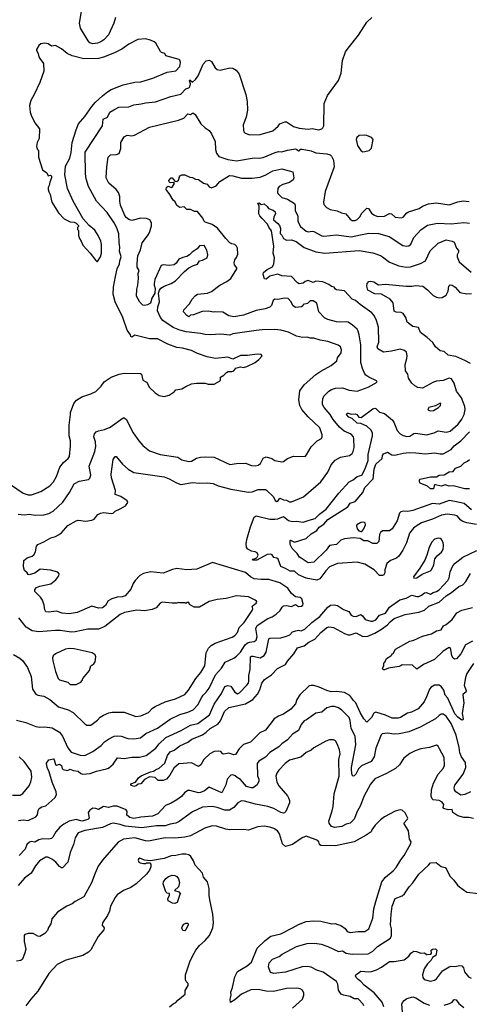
# Model space of a CAD drawing. Extents: x 1966327 to 2147849, y 395140 to 552178.
# Tile 195 of 256: x 2025529 to 2030121, y 514652 to 524721. Entities that reach past the tile are written whole.
import ezdxf

# ---------------------------------------------------------------- set-up
doc = ezdxf.new("R2010")
doc.units = 0

msp = doc.modelspace()

# ---------------------------------------------------------------- linework, layer by layer
at = {"layer": '0CON20XD'}
for points in [[(2026506, 524745), (2026492, 524685), (2026437, 524565), (2026387, 524515), (2026356, 524495), (2026325, 524481), (2026275, 524473), (2026245, 524484), (2026227, 524505), (2026150, 524635), (2026140, 524685), (2026166, 524846)], [(2025744, 519896), (2025835, 519955), (2025875, 519994), (2025905, 520051), (2025939, 520145), (2025975, 520194), (2026024, 520235), (2026036, 520255), (2026048, 520365), (2026046, 520415), (2026034, 520465), (2026034, 520575), (2026049, 520685), (2026046, 520706), (2026083, 520797), (2026109, 520831), (2026162, 520865), (2026255, 520894), (2026305, 520919), (2026361, 520975), (2026393, 521017), (2026464, 521066), (2026545, 521098), (2026595, 521106), (2026764, 521104), (2026773, 521095), (2026787, 521035), (2026823, 521013), (2026835, 521002), (2026850, 520965), (2026914, 520904), (2026955, 520877), (2027005, 520867), (2027055, 520883), (2027106, 520914), (2027124, 520936), (2027184, 520946), (2027225, 520971), (2027285, 520996), (2027335, 521003), (2027425, 521003), (2027455, 520993), (2027515, 520993), (2027570, 521025), (2027580, 521035), (2027580, 521065), (2027613, 521087), (2027640, 521115), (2027658, 521122), (2027695, 521122), (2027715, 521132), (2027735, 521158), (2027785, 521170), (2027815, 521163), (2027850, 521175), (2027934, 521216), (2027972, 521245), (2028007, 521283), (2027995, 521298), (2027955, 521300), (2027855, 521286), (2027784, 521286), (2027705, 521250), (2027655, 521271), (2027528, 521258), (2027445, 521274), (2027345, 521309), (2027285, 521338), (2027193, 521363), (2027135, 521368), (2027043, 521403), (2026935, 521457), (2026855, 521459), (2026705, 521494), (2026675, 521476), (2026665, 521482), (2026660, 521500), (2026627, 521547), (2026581, 521675), (2026503, 521835), (2026485, 521915), (2026487, 521985), (2026506, 522095), (2026525, 522175), (2026549, 522225), (2026550, 522255), (2026564, 522295), (2026547, 522355), (2026552, 522395), (2026544, 522444), (2026543, 522533), (2026522, 522592), (2026495, 522645), (2026421, 522751), (2026313, 522865), (2026232, 523015), (2026209, 523095), (2026201, 523145), (2026199, 523365), (2026373, 523635), (2026383, 523705), (2026426, 523725), (2026449, 523775), (2026489, 523801), (2026543, 523827), (2026645, 523831), (2026695, 523851), (2026771, 523861), (2026815, 523871), (2026915, 523880), (2027074, 523936), (2027175, 523959), (2027225, 524014), (2027255, 524024), (2027266, 524035), (2027274, 524065), (2027262, 524095), (2027265, 524105), (2027294, 524084), (2027325, 524109), (2027352, 524148), (2027404, 524265), (2027435, 524301), (2027465, 524309), (2027489, 524295), (2027525, 524230), (2027545, 524211), (2027575, 524204), (2027675, 524228), (2027705, 524224), (2027741, 524205), (2027772, 524165), (2027839, 523955), (2027852, 523885), (2027856, 523795), (2027841, 523725), (2027811, 523645), (2027815, 523590), (2027819, 523575), (2027831, 523561), (2027880, 523545), (2027985, 523548), (2028113, 523585), (2028168, 523632), (2028185, 523656), (2028237, 523677), (2028255, 523677), (2028325, 523630), (2028385, 523611), (2028475, 523603), (2028515, 523607), (2028585, 523596), (2028614, 523606), (2028626, 523614), (2028634, 523635), (2028639, 523865), (2028673, 523947), (2028785, 524098), (2028811, 524175), (2028826, 524305), (2028856, 524394), (2028885, 524431), (2028988, 524562), (2029074, 524695), (2029126, 524745)], [(2026325, 522250), (2026353, 522295), (2026364, 522335), (2026366, 522424), (2026358, 522458), (2026331, 522515), (2026295, 522570), (2026238, 522618), (2026177, 522685), (2026076, 522865), (2026016, 522996), (2025989, 523135), (2025998, 523225), (2026040, 523305), (2026053, 523363), (2026064, 523465), (2026104, 523596), (2026131, 523655), (2026195, 523732), (2026267, 523835), (2026303, 523877), (2026375, 523944), (2026425, 523985), (2026464, 524006), (2026585, 524056), (2026705, 524083), (2026765, 524087), (2026888, 524122), (2027035, 524184), (2027125, 524198), (2027165, 524243), (2027170, 524285), (2027166, 524306), (2027158, 524315), (2027022, 524352), (2027010, 524375), (2026976, 524386), (2026967, 524395), (2026920, 524480), (2026902, 524495), (2026865, 524513), (2026815, 524524), (2026735, 524519), (2026645, 524472), (2026571, 524419), (2026497, 524383), (2026385, 524338), (2026335, 524325), (2026185, 524321), (2026065, 524352), (2026015, 524377), (2025955, 524422), (2025896, 524456), (2025855, 524452), (2025820, 524475), (2025785, 524480), (2025745, 524473), (2025724, 524456), (2025700, 524415), (2025701, 524405), (2025718, 524375), (2025723, 524343), (2025733, 524323), (2025772, 524275), (2025777, 524195), (2025735, 524078), (2025678, 523955), (2025642, 523895), (2025628, 523845), (2025636, 523775), (2025646, 523746), (2025683, 523665), (2025730, 523605), (2025728, 523505), (2025708, 523465), (2025702, 523425), (2025710, 523395), (2025720, 523385), (2025720, 523315), (2025760, 523185), (2025806, 523156), (2025820, 523125), (2025845, 523130), (2025852, 523122), (2025852, 523105), (2025835, 523060), (2025831, 523025), (2025820, 523005), (2025820, 522985), (2025825, 522960), (2025840, 522935), (2025858, 522855), (2025926, 522746), (2025984, 522684), (2026043, 522653), (2026085, 522650), (2026105, 522640), (2026130, 522615), (2026130, 522605), (2026120, 522595), (2026120, 522575), (2026130, 522565), (2026130, 522515), (2026138, 522485), (2026157, 522457), (2026172, 522415), (2026248, 522335), (2026305, 522260), (2026315, 522250), (2026325, 522250)], [(2027374, 520246), (2027425, 520252), (2027515, 520246), (2027675, 520172), (2027745, 520183), (2027835, 520187), (2027895, 520162), (2027935, 520160), (2027965, 520167), (2027988, 520182), (2028015, 520236), (2028045, 520252), (2028105, 520234), (2028135, 520213), (2028205, 520199), (2028225, 520203), (2028265, 520233), (2028325, 520259), (2028444, 520256), (2028460, 520270), (2028505, 520352), (2028567, 520413), (2028610, 520440), (2028619, 520455), (2028620, 520475), (2028595, 520546), (2028475, 520661), (2028412, 520735), (2028390, 520775), (2028381, 520835), (2028391, 520925), (2028435, 520986), (2028555, 521093), (2028605, 521128), (2028712, 521185), (2028767, 521233), (2028776, 521265), (2028811, 521315), (2028817, 521345), (2028806, 521375), (2028783, 521393), (2028675, 521429), (2028598, 521445), (2028535, 521466), (2028495, 521464), (2028465, 521474), (2028417, 521473), (2028355, 521485), (2028275, 521526), (2028195, 521545), (2028135, 521553), (2028005, 521551), (2027944, 521544), (2027705, 521509), (2027675, 521494), (2027583, 521507), (2027475, 521499), (2027425, 521502), (2027375, 521513), (2027229, 521529), (2027165, 521545), (2027095, 521573), (2026992, 521645), (2026966, 521675), (2026936, 521745), (2026941, 521785), (2026958, 521835), (2026947, 521925), (2026956, 521954), (2026970, 521975), (2027003, 521997), (2027076, 522024), (2027120, 522050), (2027213, 522147), (2027257, 522183), (2027305, 522209), (2027345, 522221), (2027365, 522256), (2027395, 522262), (2027443, 522287), (2027450, 522315), (2027442, 522365), (2027413, 522413), (2027365, 522410), (2027341, 522379), (2027289, 522345), (2027263, 522315), (2027235, 522298), (2027195, 522291), (2027155, 522271), (2027128, 522232), (2027105, 522216), (2027055, 522206), (2026995, 522216), (2026975, 522209), (2026910, 522065), (2026901, 522025), (2026901, 522005), (2026914, 521974), (2026910, 521925), (2026880, 521875), (2026865, 521823), (2026835, 521807), (2026805, 521799), (2026785, 521803), (2026755, 521833), (2026721, 521895), (2026724, 521966), (2026736, 522005), (2026742, 522075), (2026738, 522125), (2026748, 522155), (2026729, 522189), (2026729, 522229), (2026736, 522305), (2026763, 522367), (2026780, 522440), (2026843, 522525), (2026859, 522555), (2026876, 522614), (2026874, 522645), (2026859, 522675), (2026825, 522688), (2026767, 522693), (2026675, 522669), (2026645, 522679), (2026618, 522698), (2026600, 522725), (2026560, 522825), (2026552, 522865), (2026553, 522913), (2026539, 522955), (2026514, 522985), (2026439, 523049), (2026413, 523105), (2026419, 523215), (2026434, 523316), (2026455, 523338), (2026518, 523342), (2026545, 523353), (2026562, 523405), (2026561, 523465), (2026597, 523523), (2026625, 523542), (2026675, 523532), (2026701, 523539), (2026855, 523622), (2027152, 523695), (2027205, 523714), (2027245, 523758), (2027275, 523751), (2027295, 523766), (2027305, 523767), (2027322, 523752), (2027378, 523658), (2027423, 523615), (2027465, 523587), (2027489, 523555), (2027526, 523475), (2027528, 523395), (2027538, 523355), (2027563, 523323), (2027655, 523290), (2027745, 523279), (2027925, 523308), (2027975, 523306), (2028015, 523311), (2028137, 523363), (2028174, 523374), (2028205, 523371), (2028265, 523388), (2028345, 523399), (2028360, 523395), (2028375, 523380), (2028390, 523385), (2028394, 523396), (2028415, 523396), (2028505, 523379), (2028555, 523359), (2028665, 523351), (2028700, 523340), (2028714, 523325), (2028734, 523285), (2028742, 523215), (2028648, 522965), (2028631, 522855), (2028635, 522833), (2028662, 522802), (2028699, 522779), (2028773, 522767), (2028815, 522745), (2028861, 522735), (2028905, 522680), (2028925, 522668), (2028955, 522668), (2028975, 522678), (2029005, 522708), (2029020, 522740), (2029075, 522794), (2029091, 522791), (2029124, 522744), (2029145, 522726), (2029185, 522709), (2029255, 522711), (2029305, 522740), (2029326, 522735), (2029365, 522703), (2029428, 522695), (2029445, 522702), (2029484, 522746), (2029502, 522758), (2029610, 522790), (2029645, 522814), (2029705, 522839), (2029785, 522849), (2029915, 522828), (2030005, 522858), (2030058, 522868), (2030121, 522861)], [(2029035, 523370), (2029055, 523373), (2029100, 523385), (2029124, 523406), (2029140, 523495), (2029122, 523515), (2029075, 523536), (2029055, 523541), (2028995, 523536), (2028974, 523516), (2028966, 523495), (2028980, 523435), (2029015, 523383), (2029035, 523370)], [(2025495, 517558), (2025593, 517533), (2025692, 517492), (2025735, 517487), (2025785, 517491), (2025859, 517479), (2025934, 517435), (2025965, 517394), (2026020, 517275), (2026055, 517232), (2026145, 517199), (2026195, 517197), (2026275, 517236), (2026362, 517298), (2026396, 517335), (2026435, 517365), (2026495, 517394), (2026525, 517399), (2026565, 517395), (2026632, 517372), (2026695, 517367), (2026763, 517377), (2026818, 517422), (2026937, 517475), (2027065, 517568), (2027166, 517615), (2027245, 517640), (2027300, 517665), (2027348, 517715), (2027385, 517786), (2027403, 517815), (2027435, 517844), (2027465, 517885), (2027529, 518021), (2027590, 518090), (2027629, 518151), (2027715, 518191), (2027745, 518213), (2027785, 518254), (2027833, 518327), (2027855, 518348), (2027875, 518357), (2027925, 518361), (2027945, 518375), (2027955, 518415), (2027941, 518495), (2027953, 518525), (2028064, 518596), (2028107, 518613), (2028149, 518641), (2028191, 518679), (2028211, 518715), (2028225, 518726), (2028255, 518731), (2028305, 518722), (2028345, 518741), (2028375, 518721), (2028407, 518725), (2028420, 518735), (2028424, 518746), (2028410, 518800), (2028394, 518814), (2028345, 518818), (2028305, 518855), (2028269, 518909), (2028185, 518962), (2028075, 518997), (2027995, 518996), (2027924, 519004), (2027885, 519024), (2027835, 519067), (2027498, 519172), (2027338, 519102), (2027235, 519096), (2027135, 519108), (2027091, 519099), (2026995, 519060), (2026865, 519076), (2026795, 519059), (2026755, 519036), (2026707, 518985), (2026687, 518955), (2026665, 518897), (2026605, 518828), (2026575, 518818), (2026525, 518815), (2026471, 518799), (2026433, 518777), (2026405, 518731), (2026375, 518708), (2026335, 518704), (2026265, 518724), (2026115, 518660), (2026035, 518644), (2025963, 518653), (2025905, 518672), (2025822, 518662), (2025796, 518666), (2025784, 518685), (2025779, 518735), (2025761, 518785), (2025742, 518815), (2025682, 518875), (2025682, 518895), (2025700, 518915), (2025735, 518929), (2025847, 518953), (2025898, 518992), (2025930, 519035), (2025932, 519055), (2025920, 519070), (2025845, 519093), (2025737, 519103), (2025685, 519061), (2025625, 519044), (2025615, 519048), (2025606, 519065), (2025579, 519089), (2025569, 519125), (2025570, 519190), (2025605, 519218), (2025656, 519234), (2025672, 519248), (2025689, 519281), (2025702, 519338), (2025714, 519355), (2025775, 519381), (2025846, 519424), (2025895, 519436), (2025925, 519452), (2025956, 519474), (2026021, 519549), (2026105, 519598), (2026125, 519604), (2026205, 519594), (2026265, 519602), (2026288, 519612), (2026328, 519662), (2026354, 519676), (2026385, 519681), (2026465, 519670), (2026485, 519676), (2026504, 519696), (2026555, 519719), (2026610, 519750), (2026634, 519785), (2026625, 519801), (2026561, 519845), (2026503, 519865), (2026506, 519905), (2026465, 520035), (2026462, 520075), (2026484, 520225), (2026505, 520253), (2026515, 520256), (2026578, 520175), (2026636, 520125), (2026695, 520092), (2027005, 520045), (2027057, 520027), (2027129, 519985), (2027175, 519969), (2027295, 519987), (2027365, 519981), (2027445, 519984), (2027505, 519977), (2027555, 519954), (2027685, 519921), (2027865, 519889), (2027905, 519894), (2027965, 519918), (2028038, 519918), (2028051, 519911), (2028121, 519841), (2028140, 519805), (2028155, 519794), (2028165, 519796), (2028185, 519829), (2028225, 519812), (2028255, 519808), (2028285, 519792), (2028305, 519792), (2028428, 519842), (2028606, 519995), (2028675, 520094), (2028712, 520168), (2028752, 520218), (2028805, 520249), (2028896, 520264), (2028924, 520285), (2028936, 520305), (2028946, 520345), (2028942, 520435), (2028937, 520457), (2028913, 520483), (2028843, 520513), (2028794, 520554), (2028732, 520632), (2028699, 520685), (2028640, 520755), (2028623, 520785), (2028621, 520805), (2028626, 520845), (2028637, 520873), (2028685, 520924), (2028715, 520941), (2028755, 520954), (2028825, 520957), (2028893, 520933), (2028975, 520922), (2029090, 520965), (2029180, 521015), (2029175, 521028), (2029095, 521064), (2029065, 521087), (2029051, 521105), (2029029, 521155), (2029014, 521215), (2029013, 521395), (2028997, 521497), (2028986, 521536), (2028975, 521555), (2028929, 521599), (2028885, 521628), (2028865, 521632), (2028795, 521627), (2028765, 521631), (2028675, 521656), (2028643, 521673), (2028583, 521733), (2028564, 521824), (2028525, 521846), (2028495, 521846), (2028470, 521820), (2028425, 521810), (2028420, 521795), (2028406, 521784), (2028345, 521777), (2028322, 521795), (2028299, 521839), (2028270, 521870), (2028235, 521874), (2028165, 521861), (2028135, 521862), (2028119, 521851), (2028100, 521800), (2028085, 521781), (2028035, 521764), (2027945, 521748), (2027815, 521700), (2027715, 521681), (2027664, 521694), (2027605, 521731), (2027530, 521735), (2027505, 521730), (2027460, 521740), (2027394, 521736), (2027305, 521704), (2027275, 521699), (2027255, 521683), (2027235, 521696), (2027201, 521735), (2027204, 521755), (2027263, 521815), (2027290, 521865), (2027322, 521898), (2027345, 521914), (2027446, 521924), (2027489, 521941), (2027574, 522005), (2027645, 522044), (2027684, 522075), (2027746, 522175), (2027746, 522185), (2027724, 522214), (2027719, 522235), (2027726, 522264), (2027745, 522289), (2027758, 522325), (2027753, 522385), (2027745, 522406), (2027725, 522421), (2027695, 522428), (2027675, 522440), (2027633, 522483), (2027550, 522590), (2027495, 522626), (2027422, 522652), (2027408, 522665), (2027401, 522691), (2027345, 522759), (2027315, 522759), (2027275, 522779), (2027235, 522781), (2027209, 522809), (2027165, 522800), (2027135, 522822), (2027118, 522858), (2027098, 522875), (2027062, 522935), (2027024, 522984), (2027028, 523005), (2027035, 523012), (2027045, 523018), (2027075, 523006), (2027085, 523010), (2027109, 523045), (2027096, 523056), (2027065, 523053), (2027055, 523062), (2027052, 523078), (2027075, 523103), (2027085, 523103), (2027115, 523070), (2027135, 523066), (2027150, 523080), (2027165, 523126), (2027185, 523134), (2027215, 523134), (2027265, 523112), (2027295, 523109), (2027325, 523092), (2027355, 523086), (2027405, 523051), (2027445, 523041), (2027465, 523013), (2027488, 523002), (2027535, 523024), (2027573, 523067), (2027673, 523127), (2027706, 523126), (2027795, 523102), (2027905, 523101), (2027985, 523111), (2028044, 523135), (2028115, 523175), (2028205, 523196), (2028320, 523165), (2028329, 523105), (2028323, 523085), (2028285, 523057), (2028215, 523035), (2028179, 523015), (2028166, 522995), (2028162, 522955), (2028165, 522945), (2028205, 522903), (2028266, 522886), (2028335, 522842), (2028342, 522825), (2028344, 522765), (2028371, 522715), (2028370, 522665), (2028375, 522644), (2028398, 522608), (2028455, 522560), (2028475, 522553), (2028515, 522559), (2028535, 522556), (2028615, 522511), (2028635, 522506), (2028765, 522521), (2028915, 522501), (2029011, 522521), (2029095, 522538), (2029195, 522534), (2029304, 522504), (2029443, 522413), (2029485, 522406), (2029505, 522410), (2029524, 522425), (2029555, 522494), (2029625, 522574), (2029695, 522621), (2029795, 522640), (2029935, 522634), (2030065, 522647), (2030125, 522641)], [(2030195, 519558), (2030095, 519575), (2030055, 519588), (2030035, 519602), (2029996, 519646), (2029975, 519654), (2029895, 519665), (2029839, 519655), (2029745, 519613), (2029633, 519577), (2029577, 519543), (2029550, 519520), (2029510, 519470), (2029479, 519371), (2029442, 519298), (2029401, 519235), (2029377, 519213), (2029315, 519190), (2029279, 519161), (2029259, 519095), (2029257, 519063), (2029247, 519043), (2029235, 519036), (2029205, 519037), (2029148, 519095), (2029055, 519154), (2028975, 519175), (2028775, 519160), (2028695, 519126), (2028655, 519086), (2028596, 519005), (2028565, 518991), (2028455, 519011), (2028375, 519043), (2028335, 519080), (2028291, 519081), (2028245, 519110), (2028195, 519130), (2028168, 519205), (2028155, 519215), (2028125, 519222), (2028108, 519248), (2028095, 519256), (2028055, 519252), (2027950, 519195), (2027908, 519195), (2027913, 519205), (2027951, 519219), (2027965, 519245), (2027955, 519268), (2027935, 519278), (2027895, 519285), (2027858, 519308), (2027844, 519325), (2027841, 519361), (2027848, 519405), (2027885, 519536), (2027925, 519634), (2027945, 519646), (2028084, 519614), (2028135, 519612), (2028166, 519616), (2028225, 519641), (2028275, 519601), (2028315, 519588), (2028355, 519593), (2028425, 519582), (2028485, 519602), (2028548, 519622), (2028592, 519665), (2028661, 519715), (2028790, 519880), (2028893, 519995), (2028935, 520016), (2028975, 520051), (2029025, 520065), (2029055, 520120), (2029087, 520215), (2029090, 520275), (2029134, 520465), (2029132, 520495), (2029115, 520527), (2029075, 520565), (2029015, 520592), (2028975, 520594), (2028925, 520642), (2028891, 520655), (2028866, 520685), (2028875, 520696), (2028885, 520697), (2028915, 520686), (2028955, 520691), (2028973, 520683), (2028994, 520655), (2029017, 520653), (2029135, 520741), (2029155, 520749), (2029165, 520745), (2029205, 520708), (2029255, 520693), (2029337, 520625), (2029351, 520605), (2029385, 520520), (2029416, 520485), (2029445, 520468), (2029485, 520460), (2029515, 520462), (2029555, 520490), (2029575, 520494), (2029683, 520477), (2029762, 520498), (2029805, 520517), (2029885, 520504), (2029925, 520513), (2030008, 520585), (2030045, 520635), (2030070, 520685), (2030080, 520735), (2030077, 520765), (2030041, 520855), (2029992, 520922), (2029966, 521005), (2029955, 521021), (2029938, 521048), (2029915, 521054), (2029855, 521031), (2029785, 521024), (2029755, 521014), (2029645, 520954), (2029595, 520961), (2029565, 520976), (2029535, 521005), (2029501, 521055), (2029492, 521095), (2029471, 521131), (2029466, 521195), (2029485, 521255), (2029488, 521285), (2029481, 521321), (2029458, 521338), (2029415, 521351), (2029325, 521331), (2029245, 521322), (2029188, 521355), (2029181, 521375), (2029197, 521425), (2029194, 521576), (2029174, 521645), (2029150, 521695), (2029125, 521725), (2029005, 521810), (2028959, 521849), (2028925, 521865), (2028845, 521949), (2028765, 521959), (2028754, 521965), (2028742, 521985), (2028715, 521992), (2028685, 522015), (2028625, 522039), (2028555, 522046), (2028525, 522035), (2028475, 522053), (2028445, 522045), (2028423, 522027), (2028385, 522020), (2028365, 522032), (2028304, 522095), (2028205, 522102), (2028165, 522120), (2028085, 522099), (2028045, 522067), (2028030, 522070), (2028017, 522115), (2028020, 522135), (2028057, 522165), (2028112, 522195), (2028124, 522225), (2028133, 522285), (2028119, 522335), (2028126, 522406), (2028102, 522562), (2028075, 522598), (2028061, 522631), (2028007, 522687), (2027981, 522715), (2027972, 522735), (2027974, 522814), (2027962, 522845), (2027975, 522850), (2027995, 522832), (2028025, 522838), (2028055, 522812), (2028069, 522789), (2028118, 522775), (2028139, 522755), (2028143, 522735), (2028124, 522705), (2028121, 522675), (2028165, 522638), (2028181, 522615), (2028192, 522585), (2028189, 522535), (2028208, 522518), (2028225, 522484), (2028255, 522468), (2028305, 522470), (2028354, 522454), (2028435, 522391), (2028555, 522347), (2028645, 522335), (2028995, 522361), (2029137, 522337), (2029215, 522309), (2029235, 522295), (2029305, 522241), (2029403, 522203), (2029475, 522190), (2029520, 522195), (2029622, 522228), (2029675, 522255), (2029721, 522359), (2029803, 522437), (2029885, 522469), (2029948, 522458), (2029966, 522445), (2029989, 522385), (2030012, 522362), (2030012, 522345), (2029998, 522315), (2029998, 522295), (2030018, 522245), (2030141, 522141)], [(2030135, 521204), (2030075, 521235), (2029985, 521278), (2029905, 521290), (2029865, 521328), (2029825, 521336), (2029775, 521377), (2029749, 521419), (2029692, 521472), (2029623, 521523), (2029602, 521575), (2029545, 521584), (2029488, 521628), (2029472, 521675), (2029445, 521716), (2029425, 521727), (2029375, 521732), (2029355, 521742), (2029345, 521825), (2029313, 521863), (2029223, 521913), (2029155, 521917), (2029086, 521956), (2029076, 521995), (2029078, 522025), (2029095, 522043), (2029115, 522048), (2029145, 522042), (2029195, 522011), (2029265, 522018), (2029475, 521996), (2029535, 521996), (2029575, 522004), (2029610, 522000), (2029647, 521995), (2029695, 521958), (2029751, 521901), (2029785, 521885), (2029815, 521878), (2029845, 521880), (2029885, 521905), (2029904, 521945), (2029914, 521996), (2029925, 522010), (2029945, 522008), (2029976, 521986), (2030025, 521931), (2030095, 521919), (2030145, 521921)], [(2029725, 520721), (2029755, 520724), (2029808, 520755), (2029826, 520775), (2029832, 520795), (2029825, 520800), (2029777, 520773), (2029708, 520755), (2029698, 520735), (2029705, 520728), (2029725, 520721)], [(2025514, 519664), (2025575, 519657), (2025625, 519664), (2025686, 519656), (2025775, 519658), (2025825, 519670), (2025871, 519695), (2025971, 519789), (2026037, 519885), (2026085, 519976), (2026135, 520001), (2026230, 520020), (2026245, 520032), (2026254, 520064), (2026240, 520155), (2026297, 520305), (2026308, 520355), (2026302, 520405), (2026286, 520454), (2026294, 520485), (2026310, 520505), (2026333, 520517), (2026395, 520532), (2026453, 520555), (2026585, 520650), (2026595, 520650), (2026616, 520635), (2026689, 520495), (2026745, 520415), (2026786, 520366), (2026855, 520312), (2026965, 520274), (2027145, 520246), (2027185, 520219), (2027255, 520204), (2027282, 520208), (2027335, 520238), (2027374, 520246)], [(2029814, 519766), (2029745, 519773), (2029545, 519702), (2029495, 519691), (2029446, 519694), (2029421, 519689), (2029409, 519675), (2029383, 519595), (2029335, 519516), (2029305, 519495), (2029235, 519493), (2029215, 519477), (2029204, 519455), (2029196, 519384), (2029178, 519365), (2029135, 519366), (2029085, 519391), (2029045, 519393), (2029005, 519417), (2028935, 519421), (2028845, 519414), (2028810, 519400), (2028765, 519355), (2028695, 519343), (2028661, 519295), (2028535, 519174), (2028475, 519168), (2028405, 519213), (2028386, 519225), (2028364, 519264), (2028312, 519315), (2028292, 519355), (2028290, 519395), (2028295, 519398), (2028335, 519379), (2028455, 519415), (2028505, 519465), (2028564, 519496), (2028589, 519531), (2028637, 519563), (2028675, 519611), (2028880, 519740), (2028905, 519776), (2028955, 519795), (2029033, 519885), (2029055, 519939), (2029138, 520025), (2029149, 520125), (2029165, 520175), (2029231, 520235), (2029235, 520263), (2029245, 520281), (2029285, 520297), (2029330, 520270), (2029362, 520268), (2029445, 520289), (2029506, 520294), (2029575, 520293), (2029675, 520280), (2029765, 520293), (2029825, 520280), (2029855, 520282), (2029936, 520325), (2029966, 520364), (2030036, 520415), (2030123, 520505)], [(2030125, 519922), (2030075, 519924), (2029955, 519954), (2029915, 519952), (2029875, 519963), (2029835, 519952), (2029775, 519964), (2029767, 519963), (2029764, 519954), (2029755, 519924), (2029725, 519924), (2029695, 519951), (2029620, 519980), (2029613, 519995), (2029613, 520015), (2029619, 520021), (2029724, 520046), (2029785, 520045), (2029815, 520062), (2029865, 520067), (2029915, 520096), (2029955, 520101), (2029979, 520135), (2030035, 520156), (2030070, 520191), (2030104, 520206), (2030125, 520222)], [(2025435, 519969), (2025565, 519880), (2025615, 519861), (2025649, 519861), (2025744, 519896)], [(2030145, 519710), (2030069, 519775), (2029975, 519795), (2029915, 519803), (2029814, 519766)], [(2029015, 519486), (2029025, 519489), (2029044, 519515), (2029061, 519555), (2029056, 519575), (2029045, 519582), (2029015, 519579), (2028974, 519555), (2028969, 519545), (2028976, 519515), (2028994, 519494), (2029015, 519486)], [(2029555, 519010), (2029585, 519014), (2029640, 519050), (2029725, 519084), (2029735, 519096), (2029758, 519145), (2029771, 519209), (2029792, 519238), (2029839, 519275), (2029856, 519304), (2029859, 519345), (2029854, 519374), (2029839, 519405), (2029825, 519416), (2029805, 519420), (2029765, 519410), (2029735, 519376), (2029712, 519325), (2029689, 519245), (2029666, 519195), (2029617, 519113), (2029550, 519025), (2029555, 519010)], [(2025518, 516532), (2025565, 516539), (2025615, 516532), (2025692, 516568), (2025711, 516589), (2025718, 516635), (2025729, 516655), (2025755, 516672), (2025795, 516682), (2025888, 516762), (2025906, 516794), (2025901, 516825), (2025860, 516925), (2025831, 517031), (2025808, 517075), (2025803, 517117), (2025826, 517154), (2025873, 517163), (2025882, 517152), (2025894, 517104), (2025905, 517099), (2025935, 517107), (2025956, 517096), (2025964, 517064), (2025974, 517055), (2026017, 517043), (2026045, 517056), (2026075, 517042), (2026125, 517037), (2026154, 517014), (2026175, 517005), (2026248, 517012), (2026312, 517038), (2026415, 517059), (2026435, 517067), (2026483, 517107), (2026527, 517173), (2026595, 517166), (2026675, 517179), (2026752, 517178), (2026822, 517198), (2026918, 517272), (2026954, 517316), (2027021, 517379), (2027177, 517453), (2027272, 517508), (2027348, 517525), (2027468, 517612), (2027515, 517720), (2027591, 517829), (2027625, 517903), (2027655, 517913), (2027685, 517904), (2027726, 517845), (2027755, 517826), (2027775, 517836), (2027849, 517915), (2027865, 517936), (2027871, 517959), (2027870, 518015), (2027882, 518075), (2027886, 518205), (2027897, 518213), (2027915, 518214), (2027985, 518195), (2028025, 518220), (2028048, 518255), (2028075, 518391), (2028085, 518396), (2028195, 518400), (2028255, 518416), (2028288, 518432), (2028315, 518463), (2028350, 518470), (2028375, 518478), (2028405, 518471), (2028441, 518489), (2028512, 518558), (2028593, 518617), (2028675, 518715), (2028705, 518733), (2028742, 518738), (2028775, 518730), (2028835, 518690), (2028890, 518670), (2028913, 518633), (2028935, 518620), (2028965, 518618), (2029015, 518637), (2029031, 518625), (2029056, 518586), (2029115, 518569), (2029135, 518569), (2029165, 518583), (2029205, 518633), (2029265, 518652), (2029305, 518715), (2029413, 518787), (2029476, 518805), (2029535, 518836), (2029585, 518822), (2029605, 518822), (2029634, 518835), (2029665, 518861), (2029682, 518862), (2029725, 518848), (2029754, 518864), (2029785, 518874), (2029815, 518892), (2029901, 518985), (2029916, 519015), (2029927, 519075), (2029954, 519135), (2029977, 519163), (2030055, 519226), (2030198, 519292)], [(2030165, 518136), (2030096, 518035), (2030081, 517995), (2030070, 517915), (2030088, 517858), (2030085, 517844), (2030059, 517825), (2030056, 517815), (2030066, 517735), (2030049, 517625), (2030058, 517572), (2030055, 517562), (2030045, 517559), (2030005, 517587), (2029975, 517622), (2029903, 517783), (2029874, 517815), (2029862, 517865), (2029835, 517903), (2029815, 517916), (2029765, 517915), (2029731, 517895), (2029715, 517875), (2029685, 517795), (2029659, 517745), (2029600, 517675), (2029531, 517639), (2029490, 517630), (2029420, 517585), (2029395, 517577), (2029335, 517578), (2029265, 517610), (2029165, 517641), (2029145, 517628), (2029121, 517585), (2029075, 517539), (2029045, 517573), (2029008, 517635), (2028962, 517735), (2028935, 517762), (2028923, 517783), (2028901, 517811), (2028845, 517841), (2028765, 517850), (2028709, 517849), (2028665, 517860), (2028587, 517897), (2028535, 517911), (2028505, 517914), (2028485, 517908), (2028392, 517818), (2028361, 517769), (2028345, 517726), (2028298, 517672), (2028225, 517621), (2028172, 517598), (2028129, 517571), (2028039, 517455), (2027983, 517427), (2027886, 517334), (2027815, 517308), (2027772, 517265), (2027732, 517208), (2027715, 517202), (2027665, 517220), (2027615, 517211), (2027604, 517214), (2027582, 517238), (2027555, 517242), (2027514, 517236), (2027470, 517215), (2027411, 517155), (2027378, 517102), (2027355, 517084), (2027282, 517122), (2027155, 517111), (2027103, 517067), (2027064, 516995), (2027030, 516955), (2026995, 516942), (2026942, 516942), (2026911, 516971), (2026855, 516977), (2026805, 516950), (2026765, 516908), (2026738, 516902), (2026720, 516885), (2026695, 516878), (2026664, 516894), (2026665, 516908), (2026710, 516925), (2026741, 516969), (2026770, 516990), (2026865, 517030), (2026895, 517036), (2026915, 517051), (2026955, 517066), (2027011, 517119), (2027039, 517195), (2027065, 517233), (2027105, 517251), (2027166, 517295), (2027247, 517333), (2027287, 517363), (2027395, 517409), (2027435, 517434), (2027475, 517474), (2027554, 517516), (2027580, 517550), (2027622, 517645), (2027665, 517689), (2027836, 517724), (2027909, 517771), (2027959, 517825), (2027981, 517869), (2028003, 517937), (2028028, 517975), (2028100, 518020), (2028163, 518085), (2028243, 518127), (2028265, 518162), (2028328, 518235), (2028365, 518299), (2028435, 518319), (2028481, 518355), (2028543, 518385), (2028605, 518454), (2028665, 518504), (2028685, 518513), (2028735, 518507), (2028845, 518444), (2028885, 518432), (2028905, 518432), (2028965, 518451), (2029035, 518414), (2029085, 518416), (2029155, 518447), (2029223, 518487), (2029286, 518534), (2029314, 518565), (2029355, 518597), (2029465, 518637), (2029605, 518663), (2029665, 518683), (2029709, 518725), (2029813, 518765), (2029885, 518831), (2029938, 518865), (2030015, 518925), (2030055, 518943), (2030087, 518975), (2030135, 519058)], [(2025465, 518230), (2025531, 518191), (2025558, 518168), (2025609, 518095), (2025647, 518005), (2025661, 517875), (2025694, 517824), (2025715, 517813), (2025775, 517804), (2025835, 517771), (2025925, 517696), (2026025, 517664), (2026075, 517638), (2026195, 517520), (2026215, 517508), (2026255, 517508), (2026322, 517558), (2026352, 517588), (2026385, 517609), (2026438, 517632), (2026475, 517639), (2026595, 517639), (2026715, 517596), (2026765, 517601), (2026845, 517637), (2026885, 517679), (2026913, 517697), (2027015, 517746), (2027121, 517775), (2027215, 517821), (2027254, 517865), (2027327, 517985), (2027379, 518045), (2027421, 518115), (2027433, 518245), (2027456, 518294), (2027485, 518322), (2027525, 518345), (2027698, 518408), (2027726, 518425), (2027754, 518455), (2027771, 518505), (2027822, 518558), (2027905, 518680), (2027910, 518695), (2027904, 518725), (2027945, 518754), (2027951, 518765), (2027949, 518775), (2027935, 518786), (2027865, 518820), (2027745, 518831), (2027638, 518802), (2027545, 518792), (2027465, 518771), (2027365, 518712), (2027310, 518715), (2027262, 518742), (2027255, 518760), (2027235, 518760), (2027225, 518750), (2027218, 518758), (2027165, 518758), (2027155, 518762), (2027134, 518756), (2027086, 518756), (2026985, 518766), (2026964, 518756), (2026922, 518708), (2026882, 518688), (2026805, 518676), (2026725, 518683), (2026601, 518659), (2026555, 518639), (2026398, 518515), (2026335, 518487), (2026225, 518488), (2026095, 518460), (2026055, 518458), (2025945, 518474), (2025895, 518475), (2025725, 518460), (2025655, 518470), (2025595, 518509), (2025519, 518605)], [(2030153, 518367), (2030082, 518328), (2030035, 518235), (2029992, 518185), (2029971, 518181), (2029955, 518192), (2029944, 518215), (2029932, 518282), (2029926, 518296), (2029915, 518300), (2029855, 518264), (2029765, 518177), (2029653, 518127), (2029585, 518080), (2029541, 518121), (2029436, 518124), (2029425, 518118), (2029405, 518108), (2029295, 518090), (2029255, 518073), (2029245, 518072), (2029234, 518084), (2029240, 518105), (2029250, 518115), (2029250, 518145), (2029258, 518152), (2029275, 518190), (2029320, 518215), (2029330, 518225), (2029332, 518238), (2029345, 518240), (2029368, 518285), (2029515, 518367), (2029555, 518376), (2029645, 518417), (2029735, 518441), (2029785, 518471), (2029835, 518482), (2029858, 518522), (2029885, 518536), (2029945, 518589), (2029995, 518657), (2030045, 518683), (2030155, 518709)], [(2026105, 517922), (2026152, 517948), (2026167, 517965), (2026172, 517985), (2026243, 518065), (2026257, 518115), (2026285, 518133), (2026300, 518155), (2026306, 518206), (2026298, 518225), (2026270, 518245), (2026085, 518288), (2026035, 518292), (2025995, 518285), (2025895, 518238), (2025870, 518215), (2025864, 518195), (2025866, 518165), (2025896, 518055), (2025923, 517985), (2025935, 517971), (2026022, 517945), (2026045, 517922), (2026105, 517922)], [(2030135, 516824), (2030075, 516797), (2030035, 516791), (2029983, 516825), (2029970, 516845), (2029967, 516865), (2029975, 516894), (2030059, 517005), (2030086, 517075), (2030081, 517125), (2030042, 517182), (2030026, 517225), (2030019, 517279), (2029988, 517405), (2029935, 517525), (2029885, 517599), (2029855, 517618), (2029835, 517618), (2029813, 517607), (2029775, 517572), (2029618, 517485), (2029505, 517439), (2029405, 517418), (2029355, 517416), (2029285, 517424), (2029232, 517418), (2029221, 517409), (2029165, 517270), (2029148, 517182), (2029120, 517135), (2029019, 517091), (2028991, 517059), (2028964, 517005), (2028945, 516989), (2028935, 516984), (2028926, 516996), (2028919, 517045), (2028919, 517075), (2028962, 517305), (2028954, 517395), (2028915, 517474), (2028905, 517555), (2028894, 517585), (2028821, 517661), (2028785, 517685), (2028745, 517699), (2028715, 517698), (2028666, 517684), (2028615, 517640), (2028555, 517630), (2028459, 517561), (2028435, 517552), (2028404, 517515), (2028375, 517451), (2028315, 517415), (2028265, 517357), (2028205, 517315), (2028175, 517286), (2028084, 517226), (2028039, 517181), (2027970, 517140), (2027953, 517115), (2027958, 516988), (2027971, 516955), (2027970, 516935), (2027954, 516896), (2027915, 516866), (2027895, 516865), (2027845, 516878), (2027785, 516950), (2027750, 516970), (2027730, 516990), (2027705, 516999), (2027685, 516996), (2027647, 516953), (2027636, 516895), (2027595, 516816), (2027465, 516874), (2027416, 516834), (2027375, 516817), (2027355, 516816), (2027265, 516840), (2027245, 516837), (2027211, 516815), (2027182, 516778), (2027135, 516744), (2027075, 516708), (2027018, 516685), (2026940, 516600), (2026885, 516575), (2026765, 516565)], [(2030165, 516551), (2030115, 516563), (2030065, 516564), (2030005, 516581), (2029953, 516615), (2029945, 516646), (2029905, 516642), (2029860, 516655), (2029856, 516665), (2029861, 516695), (2029845, 516719), (2029815, 516737), (2029754, 516744), (2029741, 516755), (2029732, 516782), (2029734, 516845), (2029756, 516915), (2029805, 517005), (2029855, 517062), (2029869, 517095), (2029863, 517175), (2029816, 517266), (2029805, 517293), (2029785, 517303), (2029715, 517279), (2029626, 517264), (2029568, 517245), (2029515, 517216), (2029451, 517169), (2029408, 517102), (2029369, 517065), (2029275, 517012), (2029155, 516958), (2029113, 516905), (2029045, 516779), (2029011, 516685), (2028975, 516623), (2028947, 516545), (2028906, 516505), (2028865, 516495), (2028819, 516471), (2028745, 516461), (2028715, 516471), (2028689, 516505), (2028685, 516525), (2028720, 516630), (2028732, 516675), (2028741, 516805), (2028793, 516985), (2028790, 517155), (2028804, 517215), (2028796, 517255), (2028773, 517315), (2028755, 517345), (2028735, 517356), (2028695, 517358), (2028655, 517343), (2028535, 517276), (2028505, 517251), (2028455, 517229), (2028400, 517180), (2028285, 517149), (2028239, 517115), (2028176, 517045), (2028155, 517015), (2028146, 516986), (2028157, 516925), (2028177, 516887), (2028264, 516785), (2028274, 516764), (2028286, 516735), (2028286, 516714), (2028248, 516625), (2028235, 516609), (2028225, 516606), (2028195, 516614), (2028125, 516653), (2028065, 516675), (2027939, 516699), (2027825, 516730), (2027795, 516732), (2027756, 516714), (2027715, 516664), (2027671, 516639), (2027625, 516639), (2027545, 516665), (2027495, 516674), (2027395, 516668), (2027295, 516622), (2027159, 516521), (2027125, 516505), (2027065, 516495), (2027015, 516477), (2026925, 516477), (2026776, 516456), (2026605, 516473), (2026555, 516492), (2026485, 516506), (2026455, 516499), (2026375, 516461), (2026195, 516430), (2026126, 516405), (2026097, 516355), (2026079, 516285), (2026044, 516206), (2026019, 516105), (2025965, 516048), (2025955, 516047), (2025935, 516060), (2025897, 516105), (2025865, 516132), (2025815, 516158), (2025795, 516156), (2025732, 516118), (2025691, 516069), (2025646, 515995), (2025579, 515941), (2025514, 515866)], [(2025455, 516791), (2025535, 516791), (2025562, 516808), (2025624, 516885), (2025643, 516927), (2025654, 516975), (2025645, 517035), (2025575, 517135), (2025523, 517183)], [(2026765, 516565), (2026695, 516552), (2026655, 516561), (2026623, 516585), (2026625, 516625), (2026615, 516642), (2026525, 516677), (2026485, 516678), (2026435, 516665), (2026385, 516676), (2026335, 516646), (2026305, 516656), (2026275, 516658), (2026245, 516639), (2026229, 516615), (2026237, 516557), (2026225, 516541), (2026165, 516526), (2026105, 516543), (2026035, 516524), (2025978, 516495), (2025938, 516465), (2025897, 516415), (2025868, 516362), (2025852, 516348), (2025825, 516340), (2025765, 516346), (2025725, 516333), (2025685, 516310), (2025645, 516316), (2025629, 516311), (2025600, 516285), (2025585, 516238), (2025525, 516173)], [(2028315, 514614), (2028416, 514704), (2028431, 514745), (2028430, 514765), (2028416, 514796), (2028395, 514809), (2028358, 514818), (2028255, 514814), (2028122, 514782), (2028045, 514788), (2027965, 514803), (2027890, 514800), (2027794, 514756), (2027725, 514697), (2027682, 514672), (2027680, 514705), (2027688, 514745), (2027684, 514775), (2027704, 514825), (2027726, 514934), (2027755, 514988), (2027852, 515045), (2027895, 515082), (2027956, 515225), (2028035, 515306), (2028095, 515348), (2028195, 515373), (2028315, 515433), (2028375, 515470), (2028455, 515500), (2028535, 515507), (2028605, 515502), (2028716, 515476), (2028752, 515478), (2028815, 515456), (2028855, 515429), (2028875, 515397), (2028905, 515387), (2028987, 515397), (2029055, 515396), (2029095, 515424), (2029136, 515534), (2029147, 515627), (2029165, 515705), (2029229, 515905), (2029265, 515951), (2029345, 516018), (2029375, 516051), (2029421, 516129), (2029455, 516173), (2029524, 516295), (2029526, 516315), (2029512, 516342), (2029502, 516425), (2029452, 516505), (2029490, 516545), (2029492, 516555), (2029483, 516577), (2029465, 516612), (2029435, 516638), (2029415, 516642), (2029364, 516626), (2029255, 516569), (2029215, 516540), (2029159, 516485), (2029126, 516435), (2029120, 516415), (2029068, 516382), (2028945, 516315), (2028755, 516274), (2028605, 516277), (2028592, 516285), (2028584, 516315), (2028575, 516326), (2028455, 516372), (2028415, 516354), (2028315, 516285), (2028245, 516266), (2028214, 516294), (2028184, 516395), (2028162, 516425), (2028125, 516449), (2028084, 516464), (2028025, 516474), (2027962, 516468), (2027905, 516447), (2027865, 516434), (2027815, 516439), (2027675, 516438), (2027634, 516444), (2027538, 516475), (2027495, 516478), (2027420, 516455), (2027274, 516375), (2027215, 516360), (2027112, 516352), (2027015, 516354), (2026845, 516320), (2026815, 516323), (2026705, 516356), (2026590, 516340), (2026535, 516311), (2026375, 516126), (2026332, 516065), (2026298, 515992), (2026262, 515895), (2026185, 515752), (2026097, 515705), (2026065, 515681), (2026010, 515655), (2025915, 515594), (2025857, 515525), (2025848, 515475), (2025822, 515438), (2025812, 515408), (2025785, 515378), (2025735, 515347), (2025715, 515350), (2025665, 515377), (2025615, 515378), (2025581, 515365), (2025576, 515355), (2025574, 515296), (2025590, 515215), (2025582, 515178), (2025556, 515115), (2025540, 515100), (2025495, 515093)], [(2027058, 514625), (2027095, 514657), (2027125, 514672), (2027144, 514696), (2027220, 514755), (2027220, 514795), (2027250, 514845), (2027250, 514865), (2027230, 514885), (2027223, 514903), (2027222, 514955), (2027268, 515085), (2027293, 515145), (2027329, 515205), (2027365, 515252), (2027424, 515305), (2027466, 515355), (2027501, 515435), (2027508, 515485), (2027502, 515575), (2027471, 515721), (2027463, 515765), (2027463, 515835), (2027447, 515905), (2027405, 515953), (2027396, 515995), (2027322, 516075), (2027305, 516121), (2027276, 516165), (2027255, 516181), (2027225, 516188), (2027185, 516188), (2027125, 516174), (2027075, 516172), (2027005, 516143), (2026865, 516118), (2026805, 516127), (2026755, 516147), (2026742, 516138), (2026740, 516125), (2026747, 516107), (2026759, 516099), (2026795, 516092), (2026815, 516092), (2026825, 516100), (2026858, 516098), (2026868, 516085), (2026867, 516057), (2026853, 516025), (2026825, 515983), (2026720, 515885), (2026663, 515847), (2026590, 515815), (2026525, 515771), (2026504, 515745), (2026456, 515655), (2026446, 515606), (2026425, 515560), (2026374, 515485), (2026372, 515462), (2026393, 515435), (2026387, 515415), (2026331, 515345), (2026255, 515210), (2026231, 515185), (2026175, 515152), (2026000, 515105), (2025912, 515058), (2025825, 514968), (2025713, 514787), (2025644, 514706), (2025593, 514635)], [(2029044, 514635), (2029036, 514655), (2028985, 514707), (2028945, 514707), (2028905, 514733), (2028835, 514745), (2028814, 514755), (2028786, 514796), (2028777, 514857), (2028764, 514885), (2028630, 514980), (2028563, 515003), (2028505, 515032), (2028465, 515039), (2028415, 515037), (2028245, 514982), (2028125, 514966), (2028089, 514979), (2028069, 515035), (2028078, 515075), (2028111, 515115), (2028178, 515142), (2028210, 515165), (2028355, 515244), (2028465, 515274), (2028545, 515278), (2028607, 515267), (2028675, 515245), (2028785, 515192), (2028825, 515198), (2028865, 515176), (2028925, 515165), (2029090, 515170), (2029135, 515194), (2029182, 515245), (2029315, 515330), (2029326, 515355), (2029326, 515425), (2029317, 515465), (2029324, 515575), (2029334, 515655), (2029364, 515735), (2029435, 515762), (2029459, 515781), (2029507, 515855), (2029545, 515896), (2029605, 515982), (2029706, 516074), (2029725, 516100), (2029782, 516102), (2029833, 516063), (2029875, 516050), (2029890, 516035), (2029922, 515962), (2029965, 515922), (2030000, 515870), (2030022, 515855), (2030095, 515800), (2030216, 515786)], [(2027115, 515683), (2027088, 515688), (2027045, 515710), (2027042, 515735), (2027058, 515765), (2027060, 515785), (2027035, 515790), (2027022, 515802), (2026994, 515885), (2026996, 515905), (2027020, 515940), (2027050, 515960), (2027085, 515972), (2027115, 515971), (2027135, 515960), (2027152, 515935), (2027162, 515898), (2027152, 515855), (2027110, 515815), (2027155, 515802), (2027167, 515785), (2027138, 515695), (2027115, 515683)], [(2027215, 515403), (2027195, 515408), (2027184, 515434), (2027187, 515445), (2027205, 515472), (2027225, 515482), (2027242, 515482), (2027250, 515475), (2027248, 515465), (2027227, 515415), (2027215, 515403)], [(2029248, 514628), (2029230, 514675), (2029150, 514770), (2029048, 514848), (2029015, 514886), (2028986, 514905), (2028966, 514925), (2028959, 514945), (2028964, 514955), (2029015, 514992), (2029095, 514985), (2029122, 514988), (2029175, 515005), (2029225, 515031), (2029305, 515090), (2029355, 515091), (2029455, 515108), (2029505, 515143), (2029524, 515176), (2029555, 515194), (2029583, 515193), (2029625, 515176), (2029665, 515180), (2029683, 515163), (2029692, 515162), (2029728, 515165), (2029734, 515176), (2029733, 515205), (2029745, 515216), (2029775, 515218), (2029790, 515205), (2029778, 515152), (2029745, 515132), (2029732, 515105), (2029694, 515066), (2029660, 515015), (2029642, 514955), (2029646, 514925), (2029662, 514905), (2029725, 514890), (2029765, 514900), (2029785, 514914), (2029847, 514995), (2029915, 515034), (2029937, 515043), (2029975, 515038), (2030025, 515048), (2030045, 515045), (2030061, 515025), (2030073, 514983), (2030112, 514932), (2030140, 514920)], [(2029441, 514535), (2029432, 514655), (2029438, 514672), (2029455, 514690), (2029485, 514710), (2029545, 514728), (2029575, 514719), (2029660, 514665), (2029715, 514644)], [(2029865, 514643), (2029920, 514660), (2029945, 514674), (2029965, 514698), (2029975, 514702), (2029987, 514697), (2030015, 514661), (2030065, 514618)]]:
    msp.add_lwpolyline(points, dxfattribs=at)

doc.saveas('drawing.dxf')
